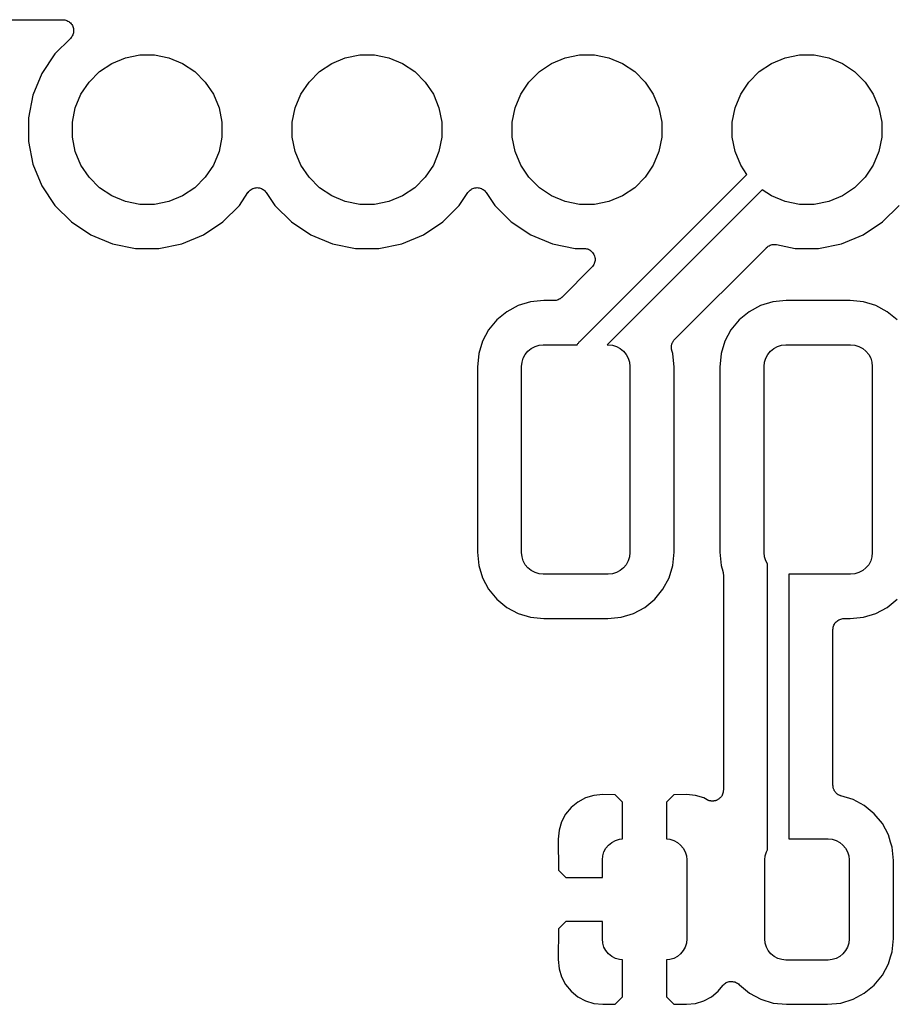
# Model space of a CAD drawing. Extents: x 4.65 to 8.46, y -5.31 to -3.29.
# Tile 29 of 47: x 6.34 to 6.74, y -3.75 to -3.3. Entities that reach past the tile are written whole.
import ezdxf

# ---------------------------------------------------------------- set-up
doc = ezdxf.new("R2010")
doc.units = 0
doc.header["$MEASUREMENT"] = 0
doc.layers.add('BLACK', color=7, linetype='CONTINUOUS')

msp = doc.modelspace()

# ---------------------------------------------------------------- linework, layer by layer
at = {"layer": 'BLACK', "linetype": 'CONTINUOUS'}
for p, q in [((6.27844, -3.3), (6.36156, -3.3)), ((6.36156, -3.3), (6.36161, -3.3)), ((6.36161, -3.3), (6.36161, -3.3)), ((6.36161, -3.3), (6.36161, -3.3)), ((6.36161, -3.3), (6.36163, -3.3)), ((6.36163, -3.3), (6.36211, -3.30005)), ((6.36211, -3.30005), (6.36258, -3.30011)), ((6.36258, -3.30011), (6.36259, -3.30011)), ((6.36259, -3.30011), (6.3626, -3.30011)), ((6.3626, -3.30011), (6.36306, -3.30025)), ((6.36306, -3.30025), (6.36352, -3.3004)), ((6.36352, -3.3004), (6.36352, -3.3004)), ((6.36352, -3.3004), (6.36353, -3.3004)), ((6.36353, -3.3004), (6.36395, -3.30063)), ((6.36395, -3.30063), (6.36437, -3.30086)), ((6.36437, -3.30086), (6.36438, -3.30087)), ((6.36438, -3.30087), (6.36439, -3.30087)), ((6.36439, -3.30087), (6.36475, -3.30118)), ((6.36475, -3.30118), (6.36512, -3.30149)), ((6.36512, -3.30149), (6.36513, -3.3015)), ((6.36513, -3.3015), (6.36513, -3.3015)), ((6.36513, -3.3015), (6.36543, -3.30187)), ((6.36543, -3.30187), (6.36574, -3.30225)), ((6.36574, -3.30225), (6.36574, -3.30226)), ((6.36574, -3.30226), (6.36575, -3.30226)), ((6.36575, -3.30226), (6.36597, -3.30269)), ((6.36597, -3.30269), (6.36619, -3.30311)), ((6.36619, -3.30311), (6.36619, -3.30312)), ((6.36619, -3.30312), (6.3662, -3.30313)), ((6.3662, -3.30313), (6.36633, -3.30359)), ((6.36633, -3.30359), (6.36647, -3.30405)), ((6.3654, -3.30816), (6.3651, -3.30854)), ((6.36571, -3.3078), (6.3654, -3.30816)), ((6.36572, -3.30778), (6.36571, -3.30779)), ((6.36571, -3.30779), (6.36571, -3.3078)), ((6.36594, -3.30737), (6.36572, -3.30778)), ((6.36617, -3.30694), (6.36594, -3.30737)), ((6.36618, -3.30692), (6.36617, -3.30693)), ((6.36617, -3.30693), (6.36617, -3.30694)), ((6.36632, -3.30646), (6.36618, -3.30692)), ((6.36646, -3.30601), (6.36632, -3.30646)), ((6.36651, -3.30551), (6.36646, -3.30599)), ((6.36646, -3.30599), (6.36646, -3.306)), ((6.36646, -3.306), (6.36646, -3.30601)), ((6.36647, -3.30405), (6.36647, -3.30405)), ((6.36647, -3.30405), (6.36647, -3.30406)), ((6.36647, -3.30406), (6.36652, -3.30454)), ((6.36656, -3.30503), (6.36651, -3.30551)), ((6.36652, -3.30454), (6.36656, -3.30502)), ((6.36656, -3.30502), (6.36656, -3.30503)), ((6.36656, -3.30503), (6.36656, -3.30503)), ((6.3651, -3.30854), (6.35806, -3.31558)), ((6.35806, -3.31558), (6.35215, -3.32442)), ((6.39008, -3.31731), (6.39665, -3.316)), ((6.39665, -3.316), (6.40335, -3.316)), ((6.40335, -3.316), (6.40992, -3.31731)), ((6.49008, -3.31731), (6.49665, -3.316)), ((6.49665, -3.316), (6.50335, -3.316)), ((6.50335, -3.316), (6.50992, -3.31731)), ((6.59008, -3.31731), (6.59665, -3.316)), ((6.59665, -3.316), (6.60335, -3.316)), ((6.60335, -3.316), (6.60992, -3.31731)), ((6.69008, -3.31731), (6.69665, -3.316)), ((6.69665, -3.316), (6.70335, -3.316)), ((6.70335, -3.316), (6.70992, -3.31731)), ((6.37833, -3.32359), (6.38389, -3.31987)), ((6.38389, -3.31987), (6.39008, -3.31731)), ((6.40992, -3.31731), (6.41611, -3.31987)), ((6.41611, -3.31987), (6.42167, -3.32359)), ((6.47833, -3.32359), (6.48389, -3.31987)), ((6.48389, -3.31987), (6.49008, -3.31731)), ((6.50992, -3.31731), (6.51611, -3.31987)), ((6.51611, -3.31987), (6.52167, -3.32359)), ((6.57833, -3.32359), (6.58389, -3.31987)), ((6.58389, -3.31987), (6.59008, -3.31731)), ((6.60992, -3.31731), (6.61611, -3.31987)), ((6.61611, -3.31987), (6.62167, -3.32359)), ((6.67833, -3.32359), (6.68389, -3.31987)), ((6.68389, -3.31987), (6.69008, -3.31731)), ((6.70992, -3.31731), (6.71611, -3.31987)), ((6.71611, -3.31987), (6.72167, -3.32359)), ((6.35215, -3.32442), (6.34808, -3.33425)), ((6.37359, -3.32833), (6.37833, -3.32359)), ((6.42167, -3.32359), (6.42641, -3.32833)), ((6.47359, -3.32833), (6.47833, -3.32359)), ((6.52167, -3.32359), (6.52641, -3.32833)), ((6.57359, -3.32833), (6.57833, -3.32359)), ((6.62167, -3.32359), (6.62641, -3.32833)), ((6.67359, -3.32833), (6.67833, -3.32359)), ((6.72167, -3.32359), (6.72641, -3.32833)), ((6.36987, -3.33389), (6.37359, -3.32833)), ((6.42641, -3.32833), (6.43013, -3.33389)), ((6.46987, -3.33389), (6.47359, -3.32833)), ((6.52641, -3.32833), (6.53013, -3.33389)), ((6.56987, -3.33389), (6.57359, -3.32833)), ((6.62641, -3.32833), (6.63013, -3.33389)), ((6.66987, -3.33389), (6.67359, -3.32833)), ((6.72641, -3.32833), (6.73013, -3.33389)), ((6.34808, -3.33425), (6.346, -3.34468)), ((6.36731, -3.34008), (6.36987, -3.33389)), ((6.43013, -3.33389), (6.43269, -3.34008)), ((6.46731, -3.34008), (6.46987, -3.33389)), ((6.53013, -3.33389), (6.53269, -3.34008)), ((6.56731, -3.34008), (6.56987, -3.33389)), ((6.63013, -3.33389), (6.63269, -3.34008)), ((6.66731, -3.34008), (6.66987, -3.33389)), ((6.73013, -3.33389), (6.73269, -3.34008)), ((6.366, -3.34665), (6.36731, -3.34008)), ((6.43269, -3.34008), (6.434, -3.34665)), ((6.466, -3.34665), (6.46731, -3.34008)), ((6.53269, -3.34008), (6.534, -3.34665)), ((6.566, -3.34665), (6.56731, -3.34008)), ((6.63269, -3.34008), (6.634, -3.34665)), ((6.666, -3.34665), (6.66731, -3.34008)), ((6.73269, -3.34008), (6.734, -3.34665)), ((6.346, -3.34468), (6.346, -3.35532)), ((6.366, -3.35335), (6.366, -3.34665)), ((6.434, -3.34665), (6.434, -3.35335)), ((6.466, -3.35335), (6.466, -3.34665)), ((6.534, -3.34665), (6.534, -3.35335)), ((6.566, -3.35335), (6.566, -3.34665)), ((6.634, -3.34665), (6.634, -3.35335)), ((6.666, -3.35335), (6.666, -3.34665)), ((6.734, -3.34665), (6.734, -3.35335)), ((6.346, -3.35532), (6.34808, -3.36575)), ((6.36731, -3.35992), (6.366, -3.35335)), ((6.434, -3.35335), (6.43269, -3.35992)), ((6.46731, -3.35992), (6.466, -3.35335)), ((6.534, -3.35335), (6.53269, -3.35992)), ((6.56731, -3.35992), (6.566, -3.35335)), ((6.634, -3.35335), (6.63269, -3.35992)), ((6.66731, -3.35992), (6.666, -3.35335)), ((6.734, -3.35335), (6.73269, -3.35992)), ((6.36987, -3.36611), (6.36731, -3.35992)), ((6.43269, -3.35992), (6.43013, -3.36611)), ((6.46987, -3.36611), (6.46731, -3.35992)), ((6.53269, -3.35992), (6.53013, -3.36611)), ((6.56987, -3.36611), (6.56731, -3.35992)), ((6.63269, -3.35992), (6.63013, -3.36611)), ((6.66987, -3.36611), (6.66731, -3.35992)), ((6.73269, -3.35992), (6.73013, -3.36611)), ((6.34808, -3.36575), (6.35215, -3.37558)), ((6.37359, -3.37167), (6.36987, -3.36611)), ((6.43013, -3.36611), (6.42641, -3.37167)), ((6.47359, -3.37167), (6.46987, -3.36611)), ((6.53013, -3.36611), (6.52641, -3.37167)), ((6.57359, -3.37167), (6.56987, -3.36611)), ((6.63013, -3.36611), (6.62641, -3.37167)), ((6.6727, -3.37034), (6.66987, -3.36611)), ((6.73013, -3.36611), (6.72641, -3.37167)), ((6.59669, -3.44635), (6.6727, -3.37034)), ((6.37833, -3.37641), (6.37359, -3.37167)), ((6.42641, -3.37167), (6.42167, -3.37641)), ((6.47833, -3.37641), (6.47359, -3.37167)), ((6.52641, -3.37167), (6.52167, -3.37641)), ((6.57833, -3.37641), (6.57359, -3.37167)), ((6.62641, -3.37167), (6.62167, -3.37641)), ((6.72641, -3.37167), (6.72167, -3.37641)), ((6.35215, -3.37558), (6.35806, -3.38442)), ((6.38389, -3.38013), (6.37833, -3.37641)), ((6.42167, -3.37641), (6.41611, -3.38013)), ((6.44194, -3.38442), (6.44584, -3.37859)), ((6.44584, -3.37859), (6.44587, -3.37855)), ((6.44587, -3.37855), (6.44588, -3.37853)), ((6.44587, -3.37855), (6.44587, -3.37855)), ((6.44587, -3.37855), (6.44587, -3.37855)), ((6.44588, -3.37853), (6.44619, -3.37816)), ((6.44619, -3.37816), (6.44649, -3.3778)), ((6.44649, -3.3778), (6.4465, -3.3778)), ((6.4465, -3.3778), (6.44651, -3.37779)), ((6.44651, -3.37779), (6.44689, -3.37749)), ((6.44689, -3.37749), (6.44725, -3.37719)), ((6.44725, -3.37719), (6.44726, -3.37718)), ((6.44726, -3.37718), (6.44727, -3.37718)), ((6.44727, -3.37718), (6.44769, -3.37696)), ((6.44769, -3.37696), (6.44811, -3.37674)), ((6.44811, -3.37674), (6.44813, -3.37673)), ((6.44813, -3.37673), (6.44814, -3.37673)), ((6.44814, -3.37673), (6.44859, -3.3766)), ((6.44859, -3.3766), (6.44905, -3.37646)), ((6.44905, -3.37646), (6.44906, -3.37646)), ((6.44906, -3.37646), (6.44908, -3.37645)), ((6.44908, -3.37645), (6.44955, -3.37641)), ((6.44955, -3.37641), (6.45002, -3.37637)), ((6.45002, -3.37637), (6.45003, -3.37637)), ((6.45003, -3.37637), (6.45005, -3.37637)), ((6.45005, -3.37637), (6.45052, -3.37642)), ((6.45052, -3.37642), (6.45099, -3.37647)), ((6.45099, -3.37647), (6.45101, -3.37647)), ((6.45101, -3.37647), (6.45102, -3.37647)), ((6.45102, -3.37647), (6.45147, -3.37661)), ((6.45147, -3.37661), (6.45193, -3.37675)), ((6.45193, -3.37675), (6.45194, -3.37676)), ((6.45194, -3.37676), (6.45195, -3.37676)), ((6.45195, -3.37676), (6.45237, -3.37699)), ((6.45237, -3.37699), (6.45279, -3.37721)), ((6.45279, -3.37721), (6.4528, -3.37722)), ((6.4528, -3.37722), (6.45281, -3.37723)), ((6.45281, -3.37723), (6.45317, -3.37753)), ((6.45317, -3.37753), (6.45354, -3.37783)), ((6.45354, -3.37783), (6.45355, -3.37784)), ((6.45355, -3.37784), (6.45356, -3.37785)), ((6.45356, -3.37785), (6.45386, -3.37822)), ((6.45386, -3.37822), (6.45416, -3.37859)), ((6.45416, -3.37859), (6.45806, -3.38442)), ((6.48389, -3.38013), (6.47833, -3.37641)), ((6.52167, -3.37641), (6.51611, -3.38013)), ((6.54194, -3.38442), (6.54584, -3.37859)), ((6.54584, -3.37859), (6.54587, -3.37855)), ((6.54587, -3.37855), (6.54588, -3.37853)), ((6.54587, -3.37855), (6.54587, -3.37855)), ((6.54587, -3.37855), (6.54587, -3.37855)), ((6.54588, -3.37853), (6.54619, -3.37816)), ((6.54619, -3.37816), (6.54649, -3.3778)), ((6.54649, -3.3778), (6.5465, -3.3778)), ((6.5465, -3.3778), (6.54651, -3.37779)), ((6.54651, -3.37779), (6.54689, -3.37749)), ((6.54689, -3.37749), (6.54725, -3.37719)), ((6.54725, -3.37719), (6.54726, -3.37718)), ((6.54726, -3.37718), (6.54727, -3.37718)), ((6.54727, -3.37718), (6.54769, -3.37696)), ((6.54769, -3.37696), (6.54811, -3.37674)), ((6.54811, -3.37674), (6.54813, -3.37673)), ((6.54813, -3.37673), (6.54814, -3.37673)), ((6.54814, -3.37673), (6.54859, -3.3766)), ((6.54859, -3.3766), (6.54905, -3.37646)), ((6.54905, -3.37646), (6.54906, -3.37646)), ((6.54906, -3.37646), (6.54908, -3.37645)), ((6.54908, -3.37645), (6.54955, -3.37641)), ((6.54955, -3.37641), (6.55002, -3.37637)), ((6.55002, -3.37637), (6.55003, -3.37637)), ((6.55003, -3.37637), (6.55005, -3.37637)), ((6.55005, -3.37637), (6.55052, -3.37642)), ((6.55052, -3.37642), (6.55099, -3.37647)), ((6.55099, -3.37647), (6.55101, -3.37647)), ((6.55101, -3.37647), (6.55102, -3.37647)), ((6.55102, -3.37647), (6.55147, -3.37661)), ((6.55147, -3.37661), (6.55193, -3.37675)), ((6.55193, -3.37675), (6.55194, -3.37676)), ((6.55194, -3.37676), (6.55195, -3.37676)), ((6.55195, -3.37676), (6.55237, -3.37699)), ((6.55237, -3.37699), (6.55279, -3.37721)), ((6.55279, -3.37721), (6.5528, -3.37722)), ((6.5528, -3.37722), (6.55281, -3.37723)), ((6.55281, -3.37723), (6.55317, -3.37753)), ((6.55317, -3.37753), (6.55354, -3.37783)), ((6.55354, -3.37783), (6.55355, -3.37784)), ((6.55355, -3.37784), (6.55356, -3.37785)), ((6.55356, -3.37785), (6.55386, -3.37822)), ((6.55386, -3.37822), (6.55416, -3.37859)), ((6.55416, -3.37859), (6.55806, -3.38442)), ((6.58389, -3.38013), (6.57833, -3.37641)), ((6.67966, -3.3773), (6.60912, -3.44783)), ((6.62167, -3.37641), (6.61611, -3.38013)), ((6.68389, -3.38013), (6.67966, -3.3773)), ((6.72167, -3.37641), (6.71611, -3.38013)), ((6.35806, -3.38442), (6.36558, -3.39194)), ((6.39008, -3.38269), (6.38389, -3.38013)), ((6.39665, -3.384), (6.39008, -3.38269)), ((6.40335, -3.384), (6.39665, -3.384)), ((6.40992, -3.38269), (6.40335, -3.384)), ((6.41611, -3.38013), (6.40992, -3.38269)), ((6.43442, -3.39194), (6.44194, -3.38442)), ((6.45806, -3.38442), (6.46558, -3.39194)), ((6.49008, -3.38269), (6.48389, -3.38013)), ((6.49665, -3.384), (6.49008, -3.38269)), ((6.50335, -3.384), (6.49665, -3.384)), ((6.50992, -3.38269), (6.50335, -3.384)), ((6.51611, -3.38013), (6.50992, -3.38269)), ((6.53442, -3.39194), (6.54194, -3.38442)), ((6.55806, -3.38442), (6.56558, -3.39194)), ((6.59008, -3.38269), (6.58389, -3.38013)), ((6.59665, -3.384), (6.59008, -3.38269)), ((6.60335, -3.384), (6.59665, -3.384)), ((6.60992, -3.38269), (6.60335, -3.384)), ((6.61611, -3.38013), (6.60992, -3.38269)), ((6.69008, -3.38269), (6.68389, -3.38013)), ((6.69665, -3.384), (6.69008, -3.38269)), ((6.70335, -3.384), (6.69665, -3.384)), ((6.70992, -3.38269), (6.70335, -3.384)), ((6.71611, -3.38013), (6.70992, -3.38269)), ((6.73442, -3.39194), (6.74194, -3.38442)), ((6.36558, -3.39194), (6.37442, -3.39785)), ((6.42558, -3.39785), (6.43442, -3.39194)), ((6.46558, -3.39194), (6.47442, -3.39785)), ((6.52558, -3.39785), (6.53442, -3.39194)), ((6.56558, -3.39194), (6.57442, -3.39785)), ((6.72558, -3.39785), (6.73442, -3.39194)), ((6.37442, -3.39785), (6.38425, -3.40192)), ((6.41575, -3.40192), (6.42558, -3.39785)), ((6.47442, -3.39785), (6.48425, -3.40192)), ((6.51575, -3.40192), (6.52558, -3.39785)), ((6.57442, -3.39785), (6.58425, -3.40192)), ((6.71575, -3.40192), (6.72558, -3.39785)), ((6.38425, -3.40192), (6.39468, -3.404)), ((6.40532, -3.404), (6.41575, -3.40192)), ((6.48425, -3.40192), (6.49468, -3.404)), ((6.50532, -3.404), (6.51575, -3.40192)), ((6.58425, -3.40192), (6.59468, -3.404)), ((6.68371, -3.40242), (6.68415, -3.40229)), ((6.68415, -3.40229), (6.68418, -3.40229)), ((6.68418, -3.40229), (6.6842, -3.40228)), ((6.6842, -3.40228), (6.68466, -3.40224)), ((6.68466, -3.40224), (6.68512, -3.4022)), ((6.68512, -3.4022), (6.68515, -3.4022)), ((6.68515, -3.4022), (6.68517, -3.4022)), ((6.68517, -3.4022), (6.68563, -3.40225)), ((6.68563, -3.40225), (6.68609, -3.40229)), ((6.68609, -3.40229), (6.69468, -3.404)), ((6.70532, -3.404), (6.71575, -3.40192)), ((6.39468, -3.404), (6.40532, -3.404)), ((6.49468, -3.404), (6.50532, -3.404)), ((6.59468, -3.404), (6.59868, -3.404)), ((6.59868, -3.404), (6.59874, -3.404)), ((6.59874, -3.404), (6.59874, -3.404)), ((6.59874, -3.404), (6.59874, -3.404)), ((6.59874, -3.404), (6.59875, -3.404)), ((6.59875, -3.404), (6.59924, -3.40405)), ((6.59924, -3.40405), (6.59971, -3.40411)), ((6.59971, -3.40411), (6.59972, -3.40411)), ((6.59972, -3.40411), (6.59972, -3.40411)), ((6.59972, -3.40411), (6.60019, -3.40426)), ((6.60019, -3.40426), (6.60064, -3.4044)), ((6.60064, -3.4044), (6.60065, -3.4044)), ((6.60065, -3.4044), (6.60065, -3.4044)), ((6.60065, -3.4044), (6.60108, -3.40464)), ((6.60108, -3.40464), (6.6015, -3.40486)), ((6.6015, -3.40486), (6.6015, -3.40487)), ((6.6015, -3.40487), (6.60151, -3.40487)), ((6.60151, -3.40487), (6.60188, -3.40519)), ((6.60188, -3.40519), (6.60225, -3.40549)), ((6.60225, -3.40549), (6.60225, -3.4055)), ((6.60225, -3.4055), (6.60226, -3.4055)), ((6.60226, -3.4055), (6.60256, -3.40587)), ((6.60256, -3.40587), (6.60286, -3.40625)), ((6.60286, -3.40625), (6.60286, -3.40626)), ((6.60286, -3.40626), (6.60287, -3.40626)), ((6.60287, -3.40626), (6.60309, -3.40669)), ((6.60309, -3.40669), (6.60331, -3.40711)), ((6.63982, -3.44542), (6.68158, -3.40366)), ((6.68158, -3.40366), (6.6816, -3.40365)), ((6.6816, -3.40364), (6.68163, -3.40361)), ((6.6816, -3.40365), (6.6816, -3.40364)), ((6.6816, -3.40365), (6.6816, -3.40365)), ((6.68163, -3.40361), (6.682, -3.40332)), ((6.682, -3.40332), (6.68236, -3.40303)), ((6.68236, -3.40303), (6.68238, -3.40302)), ((6.68238, -3.40302), (6.6824, -3.403)), ((6.6824, -3.403), (6.68281, -3.40279)), ((6.68281, -3.40279), (6.68322, -3.40257)), ((6.68322, -3.40257), (6.68324, -3.40256)), ((6.68324, -3.40256), (6.68326, -3.40255)), ((6.68326, -3.40255), (6.68371, -3.40242)), ((6.69468, -3.404), (6.70532, -3.404)), ((6.60329, -3.41094), (6.60306, -3.41137)), ((6.6033, -3.41093), (6.60329, -3.41094)), ((6.60344, -3.41047), (6.6033, -3.41092)), ((6.6033, -3.41092), (6.6033, -3.41093)), ((6.60331, -3.40711), (6.60332, -3.40712)), ((6.60332, -3.40712), (6.60332, -3.40713)), ((6.60332, -3.40713), (6.60346, -3.40759)), ((6.60358, -3.41001), (6.60344, -3.41047)), ((6.60346, -3.40759), (6.60359, -3.40805)), ((6.60359, -3.40999), (6.60358, -3.41)), ((6.60358, -3.41), (6.60358, -3.41001)), ((6.60359, -3.40805), (6.60359, -3.40805)), ((6.60359, -3.40805), (6.6036, -3.40806)), ((6.60363, -3.40951), (6.60359, -3.40999)), ((6.6036, -3.40806), (6.60364, -3.40854)), ((6.60368, -3.40903), (6.60363, -3.40951)), ((6.60364, -3.40854), (6.60368, -3.40902)), ((6.60368, -3.40902), (6.60368, -3.40903)), ((6.60368, -3.40903), (6.60368, -3.40903)), ((6.60222, -3.41254), (6.58851, -3.42625)), ((6.60252, -3.41217), (6.60222, -3.41254)), ((6.60283, -3.4118), (6.60252, -3.41217)), ((6.60284, -3.41178), (6.60283, -3.41179)), ((6.60283, -3.41179), (6.60283, -3.4118)), ((6.60306, -3.41137), (6.60284, -3.41178)), ((6.57428, -3.42831), (6.56866, -3.43002)), ((6.58036, -3.42771), (6.57428, -3.42831)), ((6.58497, -3.42771), (6.58036, -3.42771)), ((6.58543, -3.42767), (6.58497, -3.42771)), ((6.58589, -3.42763), (6.58543, -3.42767)), ((6.58592, -3.42762), (6.58589, -3.42763)), ((6.58594, -3.42762), (6.58592, -3.42762)), ((6.58638, -3.42749), (6.58594, -3.42762)), ((6.58683, -3.42736), (6.58638, -3.42749)), ((6.58685, -3.42734), (6.58683, -3.42736)), ((6.58688, -3.42734), (6.58685, -3.42734)), ((6.58728, -3.42712), (6.58688, -3.42734)), ((6.58769, -3.42691), (6.58728, -3.42712)), ((6.58772, -3.42689), (6.58769, -3.42691)), ((6.58774, -3.42688), (6.58772, -3.42689)), ((6.5881, -3.42659), (6.58774, -3.42688)), ((6.58846, -3.4263), (6.5881, -3.42659)), ((6.58849, -3.42626), (6.58846, -3.4263)), ((6.58851, -3.42625), (6.58849, -3.42626)), ((6.58849, -3.42626), (6.58849, -3.42626)), ((6.58849, -3.42626), (6.58849, -3.42626)), ((6.68451, -3.42831), (6.6789, -3.43002)), ((6.6906, -3.42771), (6.68451, -3.42831)), ((6.71964, -3.42771), (6.6906, -3.42771)), ((6.72572, -3.42831), (6.71964, -3.42771)), ((6.73134, -3.43002), (6.72572, -3.42831)), ((6.56348, -3.43278), (6.55895, -3.43651)), ((6.56866, -3.43002), (6.56348, -3.43278)), ((6.67372, -3.43278), (6.66918, -3.43651)), ((6.6789, -3.43002), (6.67372, -3.43278)), ((6.73652, -3.43278), (6.73134, -3.43002)), ((6.74105, -3.43651), (6.73652, -3.43278)), ((6.55895, -3.43651), (6.55522, -3.44104)), ((6.66918, -3.43651), (6.66546, -3.44104)), ((6.55522, -3.44104), (6.55246, -3.44622)), ((6.66546, -3.44104), (6.66269, -3.44622)), ((6.55246, -3.44622), (6.55075, -3.45184)), ((6.59589, -3.44725), (6.59609, -3.447)), ((6.59609, -3.447), (6.5965, -3.4465)), ((6.5965, -3.4465), (6.59669, -3.44635)), ((6.63868, -3.44724), (6.63874, -3.44703)), ((6.63874, -3.44703), (6.63887, -3.4468)), ((6.63887, -3.4468), (6.63898, -3.44655)), ((6.63898, -3.44655), (6.6391, -3.44637)), ((6.6391, -3.44637), (6.63921, -3.44617)), ((6.63921, -3.44617), (6.63938, -3.44597)), ((6.63938, -3.44597), (6.63953, -3.44575)), ((6.63953, -3.44575), (6.63968, -3.44559)), ((6.63968, -3.44559), (6.63982, -3.44542)), ((6.66269, -3.44622), (6.66099, -3.45184)), ((6.57193, -3.45221), (6.57316, -3.45072)), ((6.57316, -3.45072), (6.57465, -3.44949)), ((6.57465, -3.44949), (6.57635, -3.44858)), ((6.57635, -3.44858), (6.5782, -3.44802)), ((6.5782, -3.44802), (6.58012, -3.44783)), ((6.58012, -3.44783), (6.59558, -3.44783)), ((6.59558, -3.44783), (6.59589, -3.44725)), ((6.60912, -3.44783), (6.60965, -3.44783)), ((6.60965, -3.44783), (6.61157, -3.44802)), ((6.61157, -3.44802), (6.61341, -3.44858)), ((6.61341, -3.44858), (6.61511, -3.44949)), ((6.61511, -3.44949), (6.61661, -3.45072)), ((6.61661, -3.45072), (6.61783, -3.45221)), ((6.63836, -3.44894), (6.63839, -3.44867)), ((6.63838, -3.44916), (6.63836, -3.44894)), ((6.63838, -3.44938), (6.63838, -3.44916)), ((6.63843, -3.44964), (6.63838, -3.44938)), ((6.63839, -3.4484), (6.63844, -3.44819)), ((6.63839, -3.44867), (6.63839, -3.4484)), ((6.63845, -3.44991), (6.63843, -3.44964)), ((6.63844, -3.44819), (6.63846, -3.44797)), ((6.63852, -3.45012), (6.63845, -3.44991)), ((6.63846, -3.44797), (6.63854, -3.44771)), ((6.63856, -3.45034), (6.63852, -3.45012)), ((6.63854, -3.44771), (6.63859, -3.44745)), ((6.63858, -3.45041), (6.63856, -3.45034)), ((6.63901, -3.45184), (6.63858, -3.45041)), ((6.63859, -3.44745), (6.63868, -3.44724)), ((6.68217, -3.45221), (6.68339, -3.45072)), ((6.68339, -3.45072), (6.68489, -3.44949)), ((6.68489, -3.44949), (6.68659, -3.44858)), ((6.68659, -3.44858), (6.68843, -3.44802)), ((6.68843, -3.44802), (6.69035, -3.44783)), ((6.69035, -3.44783), (6.71988, -3.44783)), ((6.71988, -3.44783), (6.7218, -3.44802)), ((6.7218, -3.44802), (6.72365, -3.44858)), ((6.72365, -3.44858), (6.72535, -3.44949)), ((6.72535, -3.44949), (6.72684, -3.45072)), ((6.72684, -3.45072), (6.72807, -3.45221)), ((6.55075, -3.45184), (6.55015, -3.45792)), ((6.57028, -3.45768), (6.57046, -3.45576)), ((6.57046, -3.45576), (6.57102, -3.45391)), ((6.57102, -3.45391), (6.57193, -3.45221)), ((6.61783, -3.45221), (6.61874, -3.45391)), ((6.61874, -3.45391), (6.6193, -3.45576)), ((6.6193, -3.45576), (6.61949, -3.45768)), ((6.63961, -3.45792), (6.63901, -3.45184)), ((6.66099, -3.45184), (6.66039, -3.45792)), ((6.68051, -3.45768), (6.6807, -3.45576)), ((6.6807, -3.45576), (6.68126, -3.45391)), ((6.68126, -3.45391), (6.68217, -3.45221)), ((6.72807, -3.45221), (6.72898, -3.45391)), ((6.72898, -3.45391), (6.72954, -3.45576)), ((6.72954, -3.45576), (6.72972, -3.45768)), ((6.55015, -3.45792), (6.55015, -3.54208)), ((6.57028, -3.54232), (6.57028, -3.45768)), ((6.61949, -3.45768), (6.61949, -3.54232)), ((6.63961, -3.54208), (6.63961, -3.45792)), ((6.66039, -3.45792), (6.66039, -3.54208)), ((6.68051, -3.54232), (6.68051, -3.45768)), ((6.72972, -3.45768), (6.72972, -3.54232)), ((6.55015, -3.54208), (6.55075, -3.54816)), ((6.57046, -3.54424), (6.57028, -3.54232)), ((6.57102, -3.54609), (6.57046, -3.54424)), ((6.6193, -3.54424), (6.61874, -3.54609)), ((6.61949, -3.54232), (6.6193, -3.54424)), ((6.63901, -3.54816), (6.63961, -3.54208)), ((6.66039, -3.54208), (6.66099, -3.54816)), ((6.6807, -3.54424), (6.68051, -3.54232)), ((6.68126, -3.54609), (6.6807, -3.54424)), ((6.72954, -3.54424), (6.72898, -3.54609)), ((6.72972, -3.54232), (6.72954, -3.54424)), ((6.55075, -3.54816), (6.55246, -3.55378)), ((6.57193, -3.54779), (6.57102, -3.54609)), ((6.57316, -3.54928), (6.57193, -3.54779)), ((6.57465, -3.55051), (6.57316, -3.54928)), ((6.61661, -3.54928), (6.61511, -3.55051)), ((6.61783, -3.54779), (6.61661, -3.54928)), ((6.61874, -3.54609), (6.61783, -3.54779)), ((6.63731, -3.55378), (6.63901, -3.54816)), ((6.66099, -3.54816), (6.66177, -3.55074)), ((6.68199, -3.54745), (6.68126, -3.54609)), ((6.68199, -3.67752), (6.68199, -3.54745)), ((6.72684, -3.54928), (6.72535, -3.55051)), ((6.72807, -3.54779), (6.72684, -3.54928)), ((6.72898, -3.54609), (6.72807, -3.54779)), ((6.55246, -3.55378), (6.55522, -3.55896)), ((6.57635, -3.55142), (6.57465, -3.55051)), ((6.5782, -3.55198), (6.57635, -3.55142)), ((6.58012, -3.55217), (6.5782, -3.55198)), ((6.60965, -3.55217), (6.58012, -3.55217)), ((6.61157, -3.55198), (6.60965, -3.55217)), ((6.61341, -3.55142), (6.61157, -3.55198)), ((6.61511, -3.55051), (6.61341, -3.55142)), ((6.63454, -3.55896), (6.63731, -3.55378)), ((6.66177, -3.55074), (6.66179, -3.55081)), ((6.66179, -3.55081), (6.66183, -3.55102)), ((6.66183, -3.55102), (6.66189, -3.55122)), ((6.66189, -3.55122), (6.66192, -3.5515)), ((6.66192, -3.5515), (6.66197, -3.55177)), ((6.66197, -3.55177), (6.66197, -3.55198)), ((6.66197, -3.55198), (6.66199, -3.55219)), ((6.66199, -3.55219), (6.66199, -3.6503)), ((6.71988, -3.55217), (6.69183, -3.55217)), ((6.69183, -3.55217), (6.69183, -3.67244)), ((6.7218, -3.55198), (6.71988, -3.55217)), ((6.72365, -3.55142), (6.7218, -3.55198)), ((6.72535, -3.55051), (6.72365, -3.55142)), ((6.55522, -3.55896), (6.55895, -3.56349)), ((6.63082, -3.56349), (6.63454, -3.55896)), ((6.55895, -3.56349), (6.56348, -3.56722)), ((6.62628, -3.56722), (6.63082, -3.56349)), ((6.73652, -3.56722), (6.74105, -3.56349)), ((6.56348, -3.56722), (6.56866, -3.56998)), ((6.6211, -3.56998), (6.62628, -3.56722)), ((6.73134, -3.56998), (6.73652, -3.56722)), ((6.56866, -3.56998), (6.57428, -3.57169)), ((6.57428, -3.57169), (6.58036, -3.57229)), ((6.58036, -3.57229), (6.6094, -3.57229)), ((6.6094, -3.57229), (6.61549, -3.57169)), ((6.61549, -3.57169), (6.6211, -3.56998)), ((6.71541, -3.57252), (6.71586, -3.57238)), ((6.71586, -3.57238), (6.71588, -3.57238)), ((6.71588, -3.57238), (6.71589, -3.57237)), ((6.71589, -3.57237), (6.71636, -3.57233)), ((6.71636, -3.57233), (6.71683, -3.57229)), ((6.71683, -3.57229), (6.71964, -3.57229)), ((6.71964, -3.57229), (6.72572, -3.57169)), ((6.72572, -3.57169), (6.73134, -3.56998)), ((6.71183, -3.57722), (6.71188, -3.57675)), ((6.71188, -3.57675), (6.71193, -3.57628)), ((6.71193, -3.57628), (6.71194, -3.57626)), ((6.71194, -3.57625), (6.71208, -3.5758)), ((6.71194, -3.57626), (6.71194, -3.57625)), ((6.71208, -3.5758), (6.71222, -3.57535)), ((6.71222, -3.57535), (6.71223, -3.57533)), ((6.71223, -3.57533), (6.71224, -3.57532)), ((6.71224, -3.57532), (6.71246, -3.5749)), ((6.71246, -3.5749), (6.71269, -3.57449)), ((6.71269, -3.57449), (6.7127, -3.57448)), ((6.7127, -3.57448), (6.71271, -3.57446)), ((6.71271, -3.57446), (6.71301, -3.5741)), ((6.71301, -3.5741), (6.71331, -3.57374)), ((6.71331, -3.57374), (6.71332, -3.57373)), ((6.71332, -3.57373), (6.71333, -3.57371)), ((6.71333, -3.57371), (6.7137, -3.57342)), ((6.7137, -3.57342), (6.71406, -3.57312)), ((6.71406, -3.57312), (6.71408, -3.57311)), ((6.71408, -3.57311), (6.71409, -3.5731)), ((6.71409, -3.5731), (6.71451, -3.57288)), ((6.71451, -3.57288), (6.71493, -3.57266)), ((6.71493, -3.57266), (6.71494, -3.57266)), ((6.71494, -3.57266), (6.71496, -3.57265)), ((6.71496, -3.57265), (6.71541, -3.57252)), ((6.71183, -3.57725), (6.71183, -3.57722)), ((6.71183, -3.57729), (6.71183, -3.57725)), ((6.71183, -3.57725), (6.71183, -3.57725)), ((6.71183, -3.57725), (6.71183, -3.57725)), ((6.71183, -3.64813), (6.71183, -3.57729)), ((6.71185, -3.64835), (6.71183, -3.64813)), ((6.71185, -3.64857), (6.71185, -3.64835)), ((6.7119, -3.64883), (6.71185, -3.64857)), ((6.60307, -3.65273), (6.5993, -3.65387)), ((6.6072, -3.65232), (6.60307, -3.65273)), ((6.61283, -3.65241), (6.6072, -3.65232)), ((6.61618, -3.65576), (6.61283, -3.65241)), ((6.63953, -3.65241), (6.63618, -3.65576)), ((6.64517, -3.65232), (6.63953, -3.65241)), ((6.64929, -3.65273), (6.64517, -3.65232)), ((6.65306, -3.65387), (6.64929, -3.65273)), ((6.66124, -3.6529), (6.66111, -3.65313)), ((6.66138, -3.65269), (6.66124, -3.6529)), ((6.66147, -3.65248), (6.66138, -3.65269)), ((6.66158, -3.65227), (6.66147, -3.65248)), ((6.66166, -3.65203), (6.66158, -3.65227)), ((6.66176, -3.65179), (6.66166, -3.65203)), ((6.66181, -3.65156), (6.66176, -3.65179)), ((6.66188, -3.65134), (6.66181, -3.65156)), ((6.66191, -3.65109), (6.66188, -3.65134)), ((6.66196, -3.65084), (6.66191, -3.65109)), ((6.66199, -3.65037), (6.66196, -3.6506)), ((6.66196, -3.6506), (6.66196, -3.65084)), ((6.66199, -3.6503), (6.66199, -3.65037)), ((6.71193, -3.6491), (6.7119, -3.64883)), ((6.71199, -3.64931), (6.71193, -3.6491)), ((6.71203, -3.64953), (6.71199, -3.64931)), ((6.71213, -3.64978), (6.71203, -3.64953)), ((6.71221, -3.65003), (6.71213, -3.64978)), ((6.71231, -3.65023), (6.71221, -3.65003)), ((6.7124, -3.65044), (6.71231, -3.65023)), ((6.71254, -3.65066), (6.7124, -3.65044)), ((6.71267, -3.65089), (6.71254, -3.65066)), ((6.71281, -3.65107), (6.71267, -3.65089)), ((6.71293, -3.65125), (6.71281, -3.65107)), ((6.71312, -3.65144), (6.71293, -3.65125)), ((6.71328, -3.65165), (6.71312, -3.65144)), ((6.71346, -3.65179), (6.71328, -3.65165)), ((6.71361, -3.65195), (6.71346, -3.65179)), ((6.71383, -3.6521), (6.71361, -3.65195)), ((6.71403, -3.65227), (6.71383, -3.6521)), ((6.71423, -3.65238), (6.71403, -3.65227)), ((6.71442, -3.65251), (6.71423, -3.65238)), ((6.71466, -3.65261), (6.71442, -3.65251)), ((6.71489, -3.65274), (6.71466, -3.65261)), ((6.71511, -3.6528), (6.71489, -3.65274)), ((6.71531, -3.65289), (6.71511, -3.6528)), ((6.71538, -3.65291), (6.71531, -3.65289)), ((6.72096, -3.6546), (6.71538, -3.65291)), ((6.59582, -3.65573), (6.59278, -3.65823)), ((6.5993, -3.65387), (6.59582, -3.65573)), ((6.61618, -3.67248), (6.61618, -3.65576)), ((6.63618, -3.65576), (6.63618, -3.67248)), ((6.65463, -3.65471), (6.65306, -3.65387)), ((6.65485, -3.6548), (6.65463, -3.65471)), ((6.65505, -3.65491), (6.65485, -3.6548)), ((6.6553, -3.65499), (6.65505, -3.65491)), ((6.65553, -3.65509), (6.6553, -3.65499)), ((6.65576, -3.65513), (6.65553, -3.65509)), ((6.65598, -3.6552), (6.65576, -3.65513)), ((6.65624, -3.65523), (6.65598, -3.6552)), ((6.65649, -3.65528), (6.65624, -3.65523)), ((6.65672, -3.65528), (6.65649, -3.65528)), ((6.65695, -3.6553), (6.65672, -3.65528)), ((6.65721, -3.65528), (6.65695, -3.6553)), ((6.65747, -3.65528), (6.65721, -3.65528)), ((6.65769, -3.65523), (6.65747, -3.65528)), ((6.65793, -3.65521), (6.65769, -3.65523)), ((6.65817, -3.65514), (6.65793, -3.65521)), ((6.65842, -3.65509), (6.65817, -3.65514)), ((6.65864, -3.655), (6.65842, -3.65509)), ((6.65886, -3.65494), (6.65864, -3.655)), ((6.65909, -3.65482), (6.65886, -3.65494)), ((6.65933, -3.65472), (6.65909, -3.65482)), ((6.65952, -3.65459), (6.65933, -3.65472)), ((6.65973, -3.65449), (6.65952, -3.65459)), ((6.65993, -3.65433), (6.65973, -3.65449)), ((6.66014, -3.65418), (6.65993, -3.65433)), ((6.66031, -3.65402), (6.66014, -3.65418)), ((6.66049, -3.65387), (6.66031, -3.65402)), ((6.66065, -3.65368), (6.66049, -3.65387)), ((6.66083, -3.6535), (6.66065, -3.65368)), ((6.66096, -3.6533), (6.66083, -3.6535)), ((6.66111, -3.65313), (6.66096, -3.6533)), ((6.72609, -3.65735), (6.72096, -3.6546)), ((6.73059, -3.66104), (6.72609, -3.65735)), ((6.59028, -3.66128), (6.58842, -3.66475)), ((6.59278, -3.65823), (6.59028, -3.66128)), ((6.73429, -3.66554), (6.73059, -3.66104)), ((6.58842, -3.66475), (6.58728, -3.66852)), ((6.73703, -3.67067), (6.73429, -3.66554)), ((6.58728, -3.66852), (6.58687, -3.67267)), ((6.738, -3.67389), (6.73703, -3.67067)), ((6.58687, -3.67267), (6.58697, -3.68666)), ((6.60861, -3.67671), (6.6098, -3.67525)), ((6.6098, -3.67525), (6.61125, -3.67406)), ((6.61125, -3.67406), (6.61291, -3.67317)), ((6.61291, -3.67317), (6.61471, -3.67263)), ((6.61471, -3.67263), (6.61618, -3.67248)), ((6.63618, -3.67248), (6.63765, -3.67263)), ((6.63765, -3.67263), (6.63945, -3.67317)), ((6.63945, -3.67317), (6.64111, -3.67406)), ((6.64111, -3.67406), (6.64256, -3.67525)), ((6.64256, -3.67525), (6.64376, -3.67671)), ((6.69183, -3.67244), (6.7096, -3.67244)), ((6.7096, -3.67244), (6.71147, -3.67263)), ((6.71147, -3.67263), (6.71327, -3.67317)), ((6.71327, -3.67317), (6.71493, -3.67406)), ((6.71493, -3.67406), (6.71638, -3.67525)), ((6.71638, -3.67525), (6.71758, -3.67671)), ((6.73801, -3.67389), (6.738, -3.67389)), ((6.73872, -3.67624), (6.73801, -3.67389)), ((6.60717, -3.68017), (6.60772, -3.67836)), ((6.60772, -3.67836), (6.60861, -3.67671)), ((6.64376, -3.67671), (6.64464, -3.67836)), ((6.64464, -3.67836), (6.64519, -3.68017)), ((6.68099, -3.68017), (6.68154, -3.67836)), ((6.68154, -3.67836), (6.68199, -3.67752)), ((6.71758, -3.67671), (6.71846, -3.67836)), ((6.71846, -3.67836), (6.71901, -3.68017)), ((6.73931, -3.68228), (6.73872, -3.67624)), ((6.60699, -3.68204), (6.60717, -3.68017)), ((6.60699, -3.69), (6.60699, -3.68204)), ((6.64519, -3.68017), (6.64537, -3.68204)), ((6.64537, -3.68204), (6.64537, -3.71796)), ((6.68081, -3.68204), (6.68099, -3.68017)), ((6.68081, -3.71796), (6.68081, -3.68204)), ((6.71901, -3.68017), (6.71919, -3.68204)), ((6.71919, -3.68204), (6.71919, -3.71796)), ((6.73931, -3.71772), (6.73931, -3.68228)), ((6.58697, -3.68666), (6.59031, -3.69)), ((6.59031, -3.69), (6.60699, -3.69)), ((6.59031, -3.71), (6.58697, -3.71334)), ((6.60699, -3.71), (6.59031, -3.71)), ((6.60699, -3.71796), (6.60699, -3.71)), ((6.58697, -3.71334), (6.58687, -3.72733)), ((6.60717, -3.71983), (6.60699, -3.71796)), ((6.60772, -3.72164), (6.60717, -3.71983)), ((6.64519, -3.71983), (6.64464, -3.72164)), ((6.64537, -3.71796), (6.64519, -3.71983)), ((6.68099, -3.71983), (6.68081, -3.71796)), ((6.68154, -3.72164), (6.68099, -3.71983)), ((6.71901, -3.71983), (6.71846, -3.72164)), ((6.71919, -3.71796), (6.71901, -3.71983)), ((6.73872, -3.72376), (6.73931, -3.71772)), ((6.60861, -3.72329), (6.60772, -3.72164)), ((6.6098, -3.72475), (6.60861, -3.72329)), ((6.64376, -3.72329), (6.64256, -3.72475)), ((6.64464, -3.72164), (6.64376, -3.72329)), ((6.68242, -3.72329), (6.68154, -3.72164)), ((6.68362, -3.72475), (6.68242, -3.72329)), ((6.71758, -3.72329), (6.71638, -3.72475)), ((6.71846, -3.72164), (6.71758, -3.72329)), ((6.73801, -3.72611), (6.73872, -3.72376)), ((6.58687, -3.72733), (6.58728, -3.73148)), ((6.61125, -3.72594), (6.6098, -3.72475)), ((6.61291, -3.72683), (6.61125, -3.72594)), ((6.61471, -3.72737), (6.61291, -3.72683)), ((6.61618, -3.72752), (6.61471, -3.72737)), ((6.61618, -3.74424), (6.61618, -3.72752)), ((6.63765, -3.72737), (6.63618, -3.72752)), ((6.63618, -3.72752), (6.63618, -3.74424)), ((6.63945, -3.72683), (6.63765, -3.72737)), ((6.64111, -3.72594), (6.63945, -3.72683)), ((6.64256, -3.72475), (6.64111, -3.72594)), ((6.68507, -3.72594), (6.68362, -3.72475)), ((6.68673, -3.72683), (6.68507, -3.72594)), ((6.68853, -3.72737), (6.68673, -3.72683)), ((6.6904, -3.72756), (6.68853, -3.72737)), ((6.7096, -3.72756), (6.6904, -3.72756)), ((6.71147, -3.72737), (6.7096, -3.72756)), ((6.71327, -3.72683), (6.71147, -3.72737)), ((6.71493, -3.72594), (6.71327, -3.72683)), ((6.71638, -3.72475), (6.71493, -3.72594)), ((6.73703, -3.72933), (6.73801, -3.72611)), ((6.73801, -3.72611), (6.73801, -3.72611)), ((6.58728, -3.73148), (6.58842, -3.73525)), ((6.73429, -3.73446), (6.73703, -3.72933)), ((6.58842, -3.73525), (6.59028, -3.73872)), ((6.66253, -3.73835), (6.66293, -3.73809)), ((6.66293, -3.73809), (6.66332, -3.73784)), ((6.66332, -3.73784), (6.66333, -3.73783)), ((6.66333, -3.73783), (6.66335, -3.73782)), ((6.66335, -3.73782), (6.66379, -3.73765)), ((6.66379, -3.73765), (6.66422, -3.73747)), ((6.66422, -3.73747), (6.66424, -3.73747)), ((6.66424, -3.73747), (6.66425, -3.73746)), ((6.66425, -3.73746), (6.66471, -3.73737)), ((6.66471, -3.73737), (6.66518, -3.73728)), ((6.66518, -3.73728), (6.6652, -3.73728)), ((6.6652, -3.73728), (6.66521, -3.73728)), ((6.66521, -3.73728), (6.66569, -3.73729)), ((6.66569, -3.73729), (6.66616, -3.73729)), ((6.66616, -3.73729), (6.66617, -3.73729)), ((6.66617, -3.73729), (6.66619, -3.73729)), ((6.66619, -3.73729), (6.66665, -3.73739)), ((6.66665, -3.73739), (6.66711, -3.73748)), ((6.66711, -3.73748), (6.66713, -3.73749)), ((6.66713, -3.73749), (6.66714, -3.73749)), ((6.66714, -3.73749), (6.66758, -3.73767)), ((6.66758, -3.73767), (6.66801, -3.73786)), ((6.66801, -3.73786), (6.66803, -3.73786)), ((6.66803, -3.73786), (6.66804, -3.73787)), ((6.66804, -3.73787), (6.66844, -3.73814)), ((6.73059, -3.73896), (6.73429, -3.73446)), ((6.59028, -3.73872), (6.59278, -3.74177)), ((6.59278, -3.74177), (6.59582, -3.74427)), ((6.65654, -3.74427), (6.65958, -3.74177)), ((6.65958, -3.74177), (6.66178, -3.73909)), ((6.66178, -3.73909), (6.66181, -3.73906)), ((6.66181, -3.73906), (6.66183, -3.73904)), ((6.66181, -3.73906), (6.66181, -3.73906)), ((6.66181, -3.73906), (6.66181, -3.73906)), ((6.66183, -3.73904), (6.66217, -3.7387)), ((6.66217, -3.7387), (6.6625, -3.73837)), ((6.6625, -3.73837), (6.66252, -3.73837)), ((6.66252, -3.73837), (6.66253, -3.73835)), ((6.66844, -3.73814), (6.66882, -3.7384)), ((6.66882, -3.7384), (6.66884, -3.73841)), ((6.66884, -3.73841), (6.66885, -3.73842)), ((6.66885, -3.73842), (6.66918, -3.73876)), ((6.66918, -3.73876), (6.66928, -3.73885)), ((6.66928, -3.73885), (6.67391, -3.74265)), ((6.72609, -3.74265), (6.73059, -3.73896)), ((6.59582, -3.74427), (6.5993, -3.74613)), ((6.5993, -3.74613), (6.60307, -3.74727)), ((6.61283, -3.74759), (6.61618, -3.74424)), ((6.63618, -3.74424), (6.63953, -3.74759)), ((6.64929, -3.74727), (6.65306, -3.74613)), ((6.65306, -3.74613), (6.65654, -3.74427)), ((6.67391, -3.74265), (6.67904, -3.7454)), ((6.67904, -3.7454), (6.68461, -3.74709)), ((6.71539, -3.74709), (6.72096, -3.7454)), ((6.72096, -3.7454), (6.72609, -3.74265)), ((6.60307, -3.74727), (6.6072, -3.74768)), ((6.6072, -3.74768), (6.61283, -3.74759)), ((6.63953, -3.74759), (6.64517, -3.74768)), ((6.64517, -3.74768), (6.64929, -3.74727)), ((6.68461, -3.74709), (6.69065, -3.74768)), ((6.69065, -3.74768), (6.70935, -3.74768)), ((6.70935, -3.74768), (6.71539, -3.74709))]:
    msp.add_line(p, q, dxfattribs=at)

doc.saveas('drawing.dxf')
